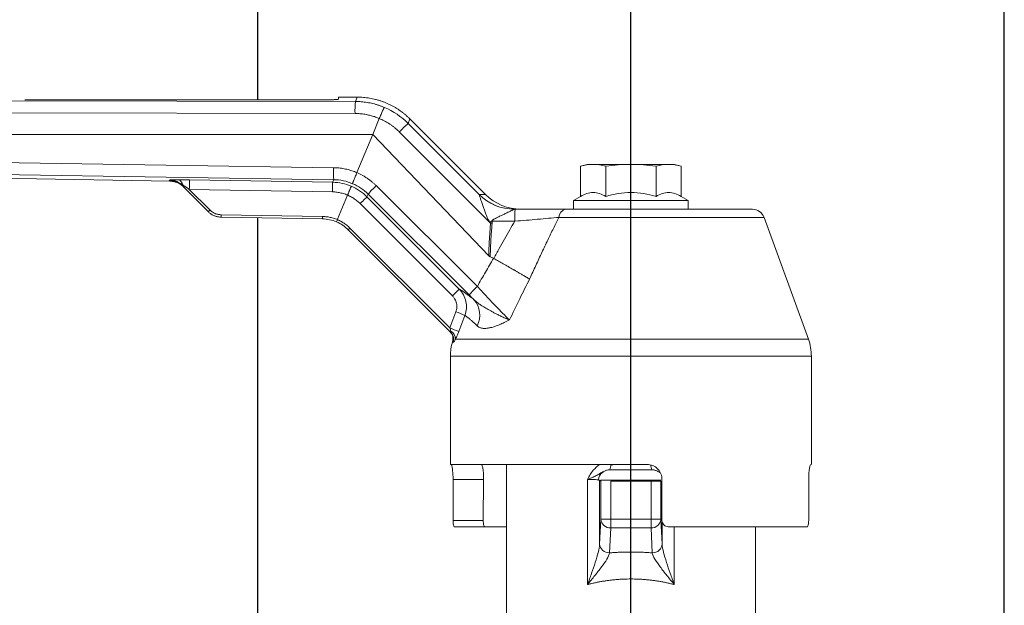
# Model space of a CAD drawing. Header units: metres. Extents: x 70279.8 to 70377.7, y 409251.8 to 409331.5.
# Tile 191 of 244: x 70323.6509 to 70323.73, y 409325.9095 to 409325.9565. Entities that reach past the tile are written whole.
import ezdxf

# ---------------------------------------------------------------- set-up
doc = ezdxf.new("R2010")
doc.units = ezdxf.units.M

# ---------------------------------------------------------------- blocks, each defined once
blk = doc.blocks.new('Reactor_20170118')
at = {"color": 7, "ltscale": 0.1}
for p, q in [((400, 1261), (400, 1561.44)), ((370, 1441), (370, 1350.055)), ((430, 1291), (430, 1441)), ((370, 1340.577), (370, 1291))]:
    blk.add_line(p, q, dxfattribs=at)
at = {"color": 7, "linetype": 'Continuous', "lineweight": 15, "ltscale": 0.1}
for p, q in [((378.018, 1350.265), (376.5, 1350.265)), ((376.5, 1350.265), (376.5, 1350.097)), ((377.873, 1349.914), (378.018, 1350.265)), ((322.994, 1350.015), (377.873, 1349.914)), ((375.7, 1350.055), (351.3, 1350.055)), ((322.959, 1349.051), (377.838, 1348.95)), ((379.789, 1348.548), (379.257, 1347.265)), ((382.107, 1348.153), (382.255, 1348.51)), ((382.107, 1348.153), (387.811, 1342.437)), ((388.325, 1342.44), (382.255, 1348.51)), ((320.712, 1347.265), (379.257, 1347.265)), ((377.988, 1344.202), (379.257, 1347.265)), ((379.257, 1347.265), (388.582, 1337.527)), ((381.398, 1347.471), (388.73, 1340.14)), ((376.112, 1344.6), (322.999, 1345.433)), ((395.959, 1344.72), (396.5, 1344.865)), ((395.959, 1344.72), (395.959, 1342.287)), ((396.969, 1344.865), (396.5, 1344.865)), ((400, 1344.865), (396.969, 1344.865)), ((397.979, 1344.72), (397.979, 1342.287)), ((403.031, 1344.865), (400, 1344.865)), ((402.021, 1344.72), (402.021, 1342.287)), ((403.5, 1344.865), (403.031, 1344.865)), ((403.5, 1344.865), (404.041, 1344.72)), ((404.041, 1342.287), (404.041, 1344.72)), ((376.129, 1343.636), (323.016, 1344.469)), ((362.992, 1343.52), (324.63, 1344.191)), ((362.903, 1343.609), (362.992, 1343.52)), ((364.031, 1343.079), (363.943, 1343.166)), ((366.042, 1341.068), (363.943, 1343.166)), ((376.043, 1343.427), (364.541, 1343.628)), ((376.129, 1343.636), (376.043, 1343.427)), ((387.666, 1335.069), (379.534, 1343.157)), ((366.183, 1341.202), (364.528, 1342.857)), ((364.528, 1342.857), (376.029, 1342.656)), ((376.441, 1340.465), (377.24, 1342.395)), ((378.797, 1342.258), (378.886, 1342.474)), ((378.886, 1342.474), (387.008, 1334.376)), ((388.325, 1342.44), (387.821, 1342.44)), ((386.21, 1334.847), (378.797, 1342.258)), ((395.4, 1341.965), (395.959, 1342.287)), ((395.4, 1341.265), (395.4, 1341.965)), ((404.6, 1341.965), (395.4, 1341.965)), ((404.041, 1342.287), (404.6, 1341.965)), ((404.6, 1341.965), (404.6, 1341.265)), ((367.08, 1340.821), (367.076, 1340.628)), ((375.232, 1340.679), (367.08, 1340.821)), ((390.7, 1341.265), (390.646, 1341.265)), ((375.229, 1340.486), (367.076, 1340.628)), ((375.232, 1340.679), (375.229, 1340.486)), ((376.424, 1340.426), (376.441, 1340.465)), ((388.833, 1340.3), (390.674, 1340.3)), ((394.22, 1340.607), (410.699, 1340.607)), ((410.699, 1340.607), (414.259, 1330.828)), ((377.434, 1339.744), (377.298, 1339.608)), ((385.538, 1331.368), (377.298, 1339.608)), ((385.452, 1331.727), (377.434, 1339.744)), ((385.944, 1333.034), (385.452, 1331.727)), ((386.173, 1331.433), (386.663, 1332.741)), ((385.912, 1330.828), (414.259, 1330.828)), ((385.5, 1320.765), (385.5, 1329.46)), ((385.5, 1329.46), (414.5, 1329.46)), ((414.5, 1329.46), (414.5, 1320.765)), ((401.3, 1320.765), (385.5, 1320.765)), ((390, 1305.361), (390, 1320.765)), ((398.7, 1320.765), (398.392, 1320.712)), ((402.353, 1320.106), (402.178, 1320.202)), ((385.717, 1319.565), (385.717, 1316.265)), ((385.717, 1319.565), (388.172, 1319.565)), ((388.172, 1319.565), (388.143, 1316.265)), ((396.512, 1319.567), (396.512, 1311.117)), ((397.403, 1319.5), (397.403, 1319.53)), ((397.403, 1319.5), (397.488, 1319.5)), ((397.488, 1314.351), (397.488, 1319.5)), ((397.5, 1319.5), (397.58, 1319.421)), ((397.58, 1319.5), (398.379, 1319.5)), ((397.58, 1319.421), (397.58, 1316.362)), ((398.379, 1319.5), (401.621, 1319.5)), ((398.379, 1319.421), (398.379, 1316.362)), ((398.379, 1319.421), (401.621, 1319.421)), ((401.621, 1319.421), (401.621, 1319.5)), ((401.621, 1316.362), (401.621, 1319.421)), ((401.621, 1319.421), (402.42, 1319.421)), ((402.42, 1316.362), (402.42, 1319.421)), ((402.5, 1316.265), (402.5, 1319.565)), ((414.283, 1319.565), (414.283, 1316.265)), ((388.143, 1316.265), (385.717, 1316.265)), ((397.58, 1316.362), (397.489, 1314.36)), ((398.379, 1316.362), (397.58, 1316.362)), ((398.379, 1316.362), (401.621, 1316.362)), ((398.379, 1315.669), (398.379, 1316.362)), ((401.621, 1316.362), (401.621, 1315.669)), ((402.42, 1316.362), (401.621, 1316.362)), ((402.511, 1314.36), (402.42, 1316.362)), ((385.814, 1315.765), (388.255, 1315.765)), ((388.255, 1315.765), (390, 1315.765)), ((398.289, 1313.667), (398.379, 1315.669)), ((398.379, 1315.669), (401.621, 1315.669)), ((401.621, 1315.669), (401.712, 1313.667)), ((402.512, 1316.196), (402.512, 1314.351)), ((414.186, 1315.765), (403, 1315.765)), ((403.488, 1311.117), (403.488, 1315.765)), ((410, 1315.765), (410, 1305.361))]:
    blk.add_line(p, q, dxfattribs=at)
at = {"color": 7, "linetype": 'Continuous', "lineweight": 15, "flags": 128}
for points in [[(364.541, 1343.628), (364.541, 1343.607), (364.54, 1343.559), (364.539, 1343.486), (364.537, 1343.39), (364.535, 1343.275), (364.533, 1343.145), (364.53, 1343.004), (364.528, 1342.857)], [(376.029, 1342.656), (376.032, 1342.803), (376.034, 1342.944), (376.036, 1343.074), (376.038, 1343.189), (376.04, 1343.285), (376.041, 1343.358), (376.042, 1343.406), (376.043, 1343.427)], [(378.797, 1342.258), (378.782, 1342.243), (378.748, 1342.209), (378.696, 1342.157), (378.629, 1342.09), (378.548, 1342.009), (378.456, 1341.916), (378.356, 1341.817), (378.252, 1341.713)], [(378.252, 1341.713), (382.403, 1337.563), (385.664, 1334.302)], [(385.664, 1334.302), (385.768, 1334.405), (385.868, 1334.505), (385.96, 1334.597), (386.041, 1334.678), (386.109, 1334.746), (386.16, 1334.798), (386.194, 1334.832), (386.21, 1334.847)]]:
    blk.add_lwpolyline(points, dxfattribs=at)
at = {"color": 7, "linetype": 'Continuous', "lineweight": 15}
for centre, radius, start, end in [((385.551, 1349.153), 7.715, 174.34298, 181.50922), ((391.747, 1337.421), 14.426, 131.93177, 135.84006), ((383.951, 1344.26), 7.846, 177.51617, 184.55842), ((363.487, 1343.147), 0.512, 7.43627, 71.44806), ((386.574, 1335.844), 10.151, 133.91085, 139.22578), ((390.642, 1345.267), 4.002, 224.98563, 269.96343), ((390.647, 1345.249), 3.984, 224.82399, 269.98632), ((364.738, 1342.58), 1.997, 310.77597, 316.37501), ((400.016, 1340.535), 9.345, 175.52251, 181.44466), ((394.911, 1340.599), 0.691, 105.38823, 179.31456), ((409.76, 1340.265), 1, 20, 90), ((363.345, 1436.241), 99.269, 284.76811, 284.87756), ((400.245, 1463.092), 123.49, 264.64962, 264.707), ((394.899, 1327.555), 10.43, 133.91006, 139.16047), ((385.988, 1332.761), 1.869, 332.69643, 41.54339), ((382.976, 1324.727), 8.822, 65.29394, 70.34215), ((382.54, 1323.539), 8.69, 65.28537, 70.41736), ((385.198, 1330.84), 0.714, 359.04083, 61.7306), ((384.975, 1330.807), 0.794, 343.27342, 44.92596), ((389.5, 1329.46), 4, 162.972, 180), ((410.5, 1329.46), 4, 0, 20), ((397.156, 1320.79), 1.241, 338.71877, 358.85977), ((402.773, 1320.767), 1.166, 182.36395, 201.52608), ((398.34, 1316.432), 0.764, 185.26416, 272.92962), ((401.66, 1316.432), 0.764, 267.07038, 354.73584)]:
    blk.add_arc(centre, radius, start, end, dxfattribs=at)
at = {"color": 7, "linetype": 'Continuous', "lineweight": 15, "extrusion": (7.19671e-16, -8.81357e-32, -1)}
blk.add_ellipse((391.165, 1345.265), major_axis=(-4.011, 0), ratio=0.997265, start_param=4.712389, end_param=5.499157, dxfattribs=at)
at = {"color": 7, "linetype": 'Continuous', "lineweight": 15}
for points, knots in [([(378.018, 1350.265), (378.101, 1350.264), (378.266, 1350.262), (378.513, 1350.246), (378.76, 1350.221), (379.005, 1350.185), (379.248, 1350.139), (379.49, 1350.083), (379.728, 1350.018), (379.964, 1349.942), (380.197, 1349.857), (380.426, 1349.762), (380.65, 1349.658), (380.871, 1349.544), (381.086, 1349.422), (381.296, 1349.291), (381.501, 1349.151), (381.699, 1349.003), (381.892, 1348.847), (382.078, 1348.683), (382.196, 1348.568), (382.255, 1348.51)], [0, 0, 0, 0, 0.052638, 0.105274, 0.157908, 0.21054, 0.26317, 0.3158, 0.368428, 0.421056, 0.473684, 0.526311, 0.578939, 0.631567, 0.684196, 0.736826, 0.789457, 0.84209, 0.894724, 0.947361, 1, 1, 1, 1]), ([(375.7, 1350.055), (375.729, 1350.055), (375.786, 1350.056), (375.872, 1350.056), (375.957, 1350.058), (376.041, 1350.059), (376.121, 1350.062), (376.197, 1350.064), (376.273, 1350.068), (376.352, 1350.073), (376.426, 1350.079), (376.487, 1350.088), (376.495, 1350.094), (376.5, 1350.097)], [0, 0, 0, 0, 0.068074, 0.137266, 0.207581, 0.279018, 0.351581, 0.425271, 0.500089, 0.595177, 0.71021, 0.845162, 1, 1, 1, 1]), ([(380.197, 1349.44), (380.121, 1349.471), (379.971, 1349.532), (379.742, 1349.613), (379.511, 1349.684), (379.278, 1349.746), (379.045, 1349.798), (378.81, 1349.84), (378.576, 1349.873), (378.341, 1349.896), (378.107, 1349.911), (377.951, 1349.913), (377.873, 1349.914)], [0, 0, 0, 0, 0.102227, 0.203956, 0.30519, 0.405929, 0.506173, 0.605923, 0.70518, 0.803944, 0.902218, 1, 1, 1, 1]), ([(377.838, 1348.95), (377.905, 1348.949), (378.039, 1348.947), (378.239, 1348.935), (378.438, 1348.914), (378.637, 1348.886), (378.878, 1348.841), (379.159, 1348.773), (379.479, 1348.674), (379.685, 1348.59), (379.789, 1348.548)], [0, 0, 0, 0, 0.100171, 0.200084, 0.299903, 0.399789, 0.499904, 0.666512, 0.83296, 1, 1, 1, 1]), ([(380.197, 1349.44), (380.195, 1349.438), (380.19, 1349.433), (380.179, 1349.414), (380.164, 1349.386), (380.144, 1349.347), (380.12, 1349.297), (380.092, 1349.237), (380.053, 1349.152), (380, 1349.035), (379.932, 1348.881), (379.861, 1348.717), (379.813, 1348.604), (379.789, 1348.548)], [0, 0, 0, 0, 0.066202, 0.134681, 0.205178, 0.277379, 0.350914, 0.425365, 0.500284, 0.626648, 0.753588, 0.878757, 1, 1, 1, 1]), ([(379.789, 1348.548), (379.855, 1348.52), (379.988, 1348.463), (380.182, 1348.366), (380.371, 1348.262), (380.556, 1348.15), (380.735, 1348.03), (380.909, 1347.902), (381.078, 1347.767), (381.242, 1347.623), (381.346, 1347.522), (381.398, 1347.471)], [0, 0, 0, 0, 0.111386, 0.222384, 0.333128, 0.443752, 0.554394, 0.665197, 0.776301, 0.887854, 1, 1, 1, 1]), ([(377.988, 1344.202), (377.922, 1344.229), (377.789, 1344.284), (377.586, 1344.355), (377.381, 1344.418), (377.174, 1344.471), (376.966, 1344.515), (376.755, 1344.55), (376.542, 1344.576), (376.328, 1344.594), (376.184, 1344.598), (376.112, 1344.6)], [0, 0, 0, 0, 0.112012, 0.223317, 0.334118, 0.444623, 0.55504, 0.665579, 0.776448, 0.887854, 1, 1, 1, 1]), ([(377.641, 1343.314), (377.641, 1343.317), (377.642, 1343.323), (377.647, 1343.343), (377.655, 1343.369), (377.665, 1343.401), (377.678, 1343.435), (377.69, 1343.47), (377.703, 1343.504), (377.716, 1343.537), (377.727, 1343.566), (377.75, 1343.624), (377.788, 1343.721), (377.849, 1343.87), (377.917, 1344.032), (377.965, 1344.145), (377.988, 1344.201)], [0, 0, 0, 0, 0.069378, 0.135812, 0.198613, 0.257192, 0.311074, 0.359888, 0.403368, 0.441328, 0.473654, 0.500281, 0.622753, 0.748468, 0.875036, 1, 1, 1, 1]), ([(379.534, 1343.157), (379.478, 1343.211), (379.366, 1343.32), (379.189, 1343.472), (379.006, 1343.616), (378.816, 1343.751), (378.619, 1343.878), (378.415, 1343.996), (378.205, 1344.105), (378.061, 1344.169), (377.988, 1344.201)], [0, 0, 0, 0, 0.1243636, 0.2485333, 0.3726934, 0.4970316, 0.621738, 0.7470052, 0.8730273, 1, 1, 1, 1]), ([(363.65, 1343.632), (363.616, 1343.631), (363.547, 1343.63), (363.447, 1343.628), (363.347, 1343.626), (363.224, 1343.622), (363.074, 1343.616), (362.963, 1343.612), (362.903, 1343.609)], [0, 0, 0, 0, 0.117059, 0.239072, 0.366447, 0.499542, 0.727608, 1, 1, 1, 1]), ([(363.942, 1343.168), (363.912, 1343.196), (363.854, 1343.251), (363.76, 1343.324), (363.664, 1343.388), (363.566, 1343.443), (363.468, 1343.489), (363.37, 1343.527), (363.273, 1343.557), (363.177, 1343.58), (363.083, 1343.596), (362.992, 1343.606), (362.932, 1343.608), (362.903, 1343.609)], [0, 0, 0, 0, 0.105693, 0.208425, 0.308197, 0.405011, 0.498867, 0.589767, 0.677713, 0.762707, 0.844751, 0.923848, 1, 1, 1, 1]), ([(362.903, 1343.609), (363.131, 1343.606), (363.349, 1343.554), (363.711, 1343.407), (363.855, 1343.316), (363.972, 1343.23)], [0, 0, 0, 0, 0.5, 0.5, 1, 1, 1, 1]), ([(364.031, 1343.079), (364.001, 1343.107), (363.942, 1343.164), (363.847, 1343.237), (363.752, 1343.3), (363.656, 1343.354), (363.562, 1343.398), (363.47, 1343.434), (363.38, 1343.463), (363.294, 1343.485), (363.212, 1343.501), (363.135, 1343.511), (363.062, 1343.518), (363.015, 1343.519), (362.992, 1343.52)], [0, 0, 0, 0, 0.107806, 0.211162, 0.310069, 0.404527, 0.494535, 0.580093, 0.661202, 0.73786, 0.81007, 0.877829, 0.941139, 1, 1, 1, 1]), ([(364.541, 1343.628), (364.5, 1343.629), (364.418, 1343.63), (364.297, 1343.632), (364.178, 1343.633), (364.026, 1343.634), (363.845, 1343.634), (363.714, 1343.633), (363.65, 1343.632)], [0, 0, 0, 0, 0.132801, 0.263358, 0.392165, 0.519737, 0.765719, 1, 1, 1, 1]), ([(363.995, 1343.213), (364.026, 1343.192), (364.098, 1343.145), (364.218, 1343.065), (364.365, 1342.967), (364.47, 1342.896), (364.528, 1342.857)], [0, 0, 0, 0, 0.177844, 0.403733, 0.677766, 1, 1, 1, 1]), ([(364.528, 1342.857), (364.422, 1342.929), (364.244, 1343.048), (364.066, 1343.165), (363.995, 1343.213)], [0, 0, 0, 0, 0.596278, 1, 1, 1, 1]), ([(377.641, 1343.314), (377.405, 1343.416), (377.154, 1343.495), (376.648, 1343.603), (376.39, 1343.633), (376.129, 1343.636)], [0, 0, 0, 0, 0.5, 0.5, 1, 1, 1, 1]), ([(378.886, 1342.474), (378.707, 1342.653), (378.513, 1342.812), (378.096, 1343.094), (377.872, 1343.216), (377.641, 1343.314)], [0, 0, 0, 0, 0.5, 0.5, 1, 1, 1, 1]), ([(376.029, 1342.656), (376.089, 1342.654), (376.208, 1342.65), (376.386, 1342.632), (376.561, 1342.604), (376.734, 1342.567), (376.905, 1342.52), (377.075, 1342.463), (377.185, 1342.418), (377.24, 1342.395)], [0, 0, 0, 0, 0.143989, 0.286854, 0.429039, 0.570995, 0.713174, 0.856028, 1, 1, 1, 1]), ([(377.24, 1342.395), (377.252, 1342.423), (377.276, 1342.48), (377.311, 1342.567), (377.347, 1342.653), (377.382, 1342.736), (377.415, 1342.816), (377.448, 1342.896), (377.48, 1342.975), (377.509, 1343.044), (377.529, 1343.093), (377.534, 1343.103), (377.536, 1343.109)], [0, 0, 0, 0, 0.077538, 0.158064, 0.24115, 0.326267, 0.412795, 0.500049, 0.617041, 0.741185, 0.86986, 1, 1, 1, 1]), ([(377.24, 1342.395), (377.294, 1342.371), (377.401, 1342.323), (377.557, 1342.241), (377.707, 1342.152), (377.852, 1342.055), (377.991, 1341.949), (378.125, 1341.836), (378.21, 1341.754), (378.252, 1341.713)], [0, 0, 0, 0, 0.143939, 0.286793, 0.428994, 0.570977, 0.713182, 0.856047, 1, 1, 1, 1]), ([(387.821, 1342.44), (387.819, 1342.44), (387.815, 1342.44), (387.813, 1342.438), (387.811, 1342.437)], [0, 0, 0, 0, 0.500134, 1, 1, 1, 1]), ([(387.811, 1342.437), (387.812, 1342.435), (387.813, 1342.43), (387.818, 1342.411), (387.826, 1342.385), (387.837, 1342.349), (387.856, 1342.291), (387.887, 1342.198), (387.941, 1342.034), (388.024, 1341.794), (388.125, 1341.498), (388.238, 1341.177), (388.335, 1340.909), (388.418, 1340.693), (388.484, 1340.533), (388.554, 1340.386), (388.619, 1340.294), (388.649, 1340.251)], [0, 0, 0, 0, 0.0230426, 0.0469173, 0.0719118, 0.098274, 0.1262138, 0.1840772, 0.2507366, 0.3620689, 0.5002737, 0.6179644, 0.7499239, 0.8205034, 0.8750001, 0.9425414, 1, 1, 1, 1]), ([(397.979, 1342.287), (397.649, 1342.478), (397.314, 1342.6), (396.799, 1342.6), (396.627, 1342.57), (396.29, 1342.462), (396.124, 1342.383), (395.959, 1342.287)], [0, 0, 0, 0, 0.5, 0.5, 0.75, 0.75, 1, 1, 1, 1]), ([(402.021, 1342.287), (401.361, 1342.478), (400.691, 1342.6), (399.66, 1342.6), (399.317, 1342.57), (398.643, 1342.462), (398.31, 1342.383), (397.979, 1342.287)], [0, 0, 0, 0, 0.5, 0.5, 0.75, 0.75, 1, 1, 1, 1]), ([(404.041, 1342.287), (403.712, 1342.478), (403.377, 1342.6), (402.861, 1342.6), (402.69, 1342.57), (402.352, 1342.462), (402.186, 1342.383), (402.021, 1342.287)], [0, 0, 0, 0, 0.5, 0.5, 0.75, 0.75, 1, 1, 1, 1]), ([(366.042, 1341.068), (366.071, 1341.04), (366.129, 1340.985), (366.223, 1340.911), (366.322, 1340.846), (366.424, 1340.789), (366.529, 1340.74), (366.637, 1340.701), (366.746, 1340.67), (366.856, 1340.647), (366.966, 1340.633), (367.04, 1340.63), (367.076, 1340.628)], [0, 0, 0, 0, 0.10471, 0.208372, 0.310987, 0.412555, 0.513077, 0.612552, 0.710981, 0.808366, 0.904705, 1, 1, 1, 1]), ([(367.08, 1340.821), (367.046, 1340.823), (366.98, 1340.825), (366.881, 1340.839), (366.783, 1340.86), (366.687, 1340.888), (366.573, 1340.931), (366.444, 1340.996), (366.305, 1341.088), (366.224, 1341.164), (366.183, 1341.202)], [0, 0, 0, 0, 0.100685, 0.20044, 0.299858, 0.399536, 0.500064, 0.666801, 0.832524, 1, 1, 1, 1]), ([(388.833, 1340.3), (388.829, 1340.304), (388.821, 1340.311), (388.82, 1340.329), (388.83, 1340.346), (388.848, 1340.365), (388.875, 1340.385), (388.914, 1340.411), (388.97, 1340.444), (389.041, 1340.483), (389.155, 1340.543), (389.344, 1340.639), (389.584, 1340.758), (389.855, 1340.889), (390.1, 1341.008), (390.288, 1341.098), (390.404, 1341.154), (390.47, 1341.186), (390.526, 1341.212), (390.572, 1341.234), (390.606, 1341.249), (390.63, 1341.26), (390.636, 1341.263), (390.64, 1341.264)], [0, 0, 0, 0, 0.006783, 0.012841, 0.020499, 0.031074, 0.044694, 0.062409, 0.089377, 0.124968, 0.163327, 0.249859, 0.388915, 0.499559, 0.635681, 0.748451, 0.792453, 0.833212, 0.870987, 0.906105, 0.93897, 0.970075, 1, 1, 1, 1]), ([(390.7, 1341.265), (391.414, 1341.265), (392.111, 1341.265), (393.129, 1341.265), (393.466, 1341.265), (394.114, 1341.265), (394.427, 1341.265), (394.728, 1341.265)], [0, 0, 0, 0, 0.5, 0.5, 0.75, 0.75, 1, 1, 1, 1]), ([(394.728, 1341.265), (397.731, 1341.265), (401.548, 1341.265), (407.811, 1341.265), (409.76, 1341.265), (409.76, 1341.265)], [0, 0, 0, 0, 0.5, 0.5, 1, 1, 1, 1]), ([(376.424, 1340.426), (376.37, 1340.448), (376.261, 1340.492), (376.094, 1340.547), (375.926, 1340.593), (375.755, 1340.629), (375.583, 1340.656), (375.408, 1340.673), (375.291, 1340.677), (375.232, 1340.679)], [0, 0, 0, 0, 0.143941, 0.286804, 0.429015, 0.571007, 0.713214, 0.856069, 1, 1, 1, 1]), ([(376.349, 1340.248), (376.348, 1340.248), (376.356, 1340.266), (376.385, 1340.335), (376.406, 1340.384), (376.424, 1340.426)], [0, 0, 0, 0, 0.5, 0.5, 1, 1, 1, 1]), ([(377.434, 1339.744), (377.392, 1339.785), (377.308, 1339.867), (377.174, 1339.98), (377.035, 1340.086), (376.89, 1340.183), (376.74, 1340.273), (376.585, 1340.355), (376.478, 1340.402), (376.424, 1340.426)], [0, 0, 0, 0, 0.143931, 0.286786, 0.428993, 0.570985, 0.713196, 0.856059, 1, 1, 1, 1]), ([(388.73, 1340.14), (388.715, 1339.963), (388.684, 1339.611), (388.646, 1339.083), (388.617, 1338.561), (388.594, 1338.043), (388.586, 1337.698), (388.582, 1337.527)], [0, 0, 0, 0, 0.20378, 0.405629, 0.605587, 0.803696, 1, 1, 1, 1]), ([(388.649, 1340.251), (388.666, 1340.23), (388.694, 1340.194), (388.72, 1340.156), (388.73, 1340.14)], [0, 0, 0, 0, 0.585238, 1, 1, 1, 1]), ([(388.701, 1337.44), (388.705, 1337.616), (388.713, 1337.97), (388.736, 1338.503), (388.766, 1339.041), (388.805, 1339.583), (388.837, 1339.946), (388.853, 1340.129)], [0, 0, 0, 0, 0.196172, 0.394212, 0.594167, 0.796081, 1, 1, 1, 1]), ([(388.853, 1340.129), (388.854, 1340.145), (388.855, 1340.181), (388.847, 1340.239), (388.838, 1340.279), (388.833, 1340.3)], [0, 0, 0, 0, 0.2869775, 0.6189025, 1, 1, 1, 1]), ([(390.674, 1340.3), (390.538, 1340.067), (390.259, 1339.592), (389.844, 1338.861), (389.421, 1338.098), (389.14, 1337.577), (388.997, 1337.313)], [0, 0, 0, 0, 0.236456, 0.481923, 0.736429, 1, 1, 1, 1]), ([(394.22, 1340.607), (393.954, 1340.583), (393.677, 1340.558), (393.105, 1340.507), (392.808, 1340.481), (391.912, 1340.404), (391.301, 1340.352), (390.674, 1340.3)], [0, 0, 0, 0, 0.25, 0.25, 0.5, 0.5, 1, 1, 1, 1]), ([(391.864, 1335.659), (392.031, 1336.025), (392.356, 1336.739), (392.842, 1337.782), (393.313, 1338.772), (393.768, 1339.709), (394.072, 1340.313), (394.22, 1340.607)], [0, 0, 0, 0, 0.219801, 0.429667, 0.629627, 0.819722, 1, 1, 1, 1]), ([(388.967, 1337.327), (388.857, 1337.142), (388.636, 1336.77), (388.309, 1336.208), (387.985, 1335.641), (387.772, 1335.26), (387.666, 1335.069)], [0, 0, 0, 0, 0.248395, 0.497898, 0.748452, 1, 1, 1, 1]), ([(388.582, 1337.527), (388.601, 1337.508), (388.636, 1337.473), (388.681, 1337.45), (388.701, 1337.44)], [0, 0, 0, 0, 0.535132, 1, 1, 1, 1]), ([(391.864, 1335.659), (391.819, 1335.685), (391.73, 1335.737), (391.595, 1335.816), (391.462, 1335.893), (391.334, 1335.968), (391.21, 1336.039), (391.093, 1336.108), (390.982, 1336.172), (390.879, 1336.231), (390.783, 1336.286), (390.697, 1336.336), (390.619, 1336.381), (390.44, 1336.484), (390.154, 1336.649), (389.758, 1336.877), (389.373, 1337.098), (389.12, 1337.242), (388.997, 1337.313)], [0, 0, 0, 0, 0.059063, 0.115231, 0.16839, 0.218443, 0.265311, 0.308927, 0.34924, 0.386208, 0.419801, 0.449995, 0.476775, 0.50013, 0.634317, 0.762656, 0.884662, 1, 1, 1, 1]), ([(390.25, 1332.369), (390.522, 1332.937), (391.05, 1334.04), (391.599, 1335.131), (391.864, 1335.659)], [0, 0, 0, 0, 0.516255, 1, 1, 1, 1]), ([(387.387, 1334), (387.341, 1334.037), (387.25, 1334.11), (387.121, 1334.212), (386.999, 1334.307), (386.884, 1334.395), (386.775, 1334.476), (386.674, 1334.55), (386.579, 1334.617), (386.491, 1334.677), (386.41, 1334.73), (386.336, 1334.776), (386.269, 1334.816), (386.229, 1334.837), (386.21, 1334.847)], [0, 0, 0, 0, 0.085521, 0.170452, 0.254848, 0.338767, 0.422265, 0.505402, 0.588237, 0.67083, 0.753242, 0.835533, 0.917765, 1, 1, 1, 1]), ([(386.21, 1334.847), (386.478, 1334.577), (386.665, 1334.232), (386.825, 1333.492), (386.797, 1333.098), (386.663, 1332.741)], [0, 0, 0, 0, 0.5, 0.5, 1, 1, 1, 1]), ([(387.666, 1335.069), (387.904, 1334.806), (388.14, 1334.55), (388.489, 1334.174), (388.604, 1334.051), (388.834, 1333.807), (388.948, 1333.687), (389.281, 1333.339), (389.491, 1333.122), (389.891, 1332.718), (390.082, 1332.53), (390.25, 1332.369)], [0, 0, 0, 0, 0.25, 0.25, 0.375, 0.375, 0.5, 0.5, 0.75, 0.75, 1, 1, 1, 1]), ([(385.664, 1334.302), (385.691, 1334.274), (385.743, 1334.218), (385.812, 1334.126), (385.882, 1334.012), (385.946, 1333.873), (385.995, 1333.709), (386.02, 1333.539), (386.02, 1333.368), (385.998, 1333.197), (385.962, 1333.089), (385.944, 1333.034)], [0, 0, 0, 0, 0.083744, 0.167213, 0.251147, 0.376238, 0.500763, 0.625551, 0.750517, 0.874997, 1, 1, 1, 1]), ([(390.25, 1332.369), (390.194, 1332.392), (390.083, 1332.437), (389.916, 1332.51), (389.753, 1332.583), (389.597, 1332.656), (389.448, 1332.727), (389.308, 1332.796), (389.177, 1332.861), (389.055, 1332.924), (388.942, 1332.983), (388.74, 1333.09), (388.454, 1333.249), (388.113, 1333.454), (387.828, 1333.644), (387.592, 1333.818), (387.453, 1333.941), (387.387, 1334)], [0, 0, 0, 0, 0.065039, 0.127185, 0.186097, 0.241507, 0.293278, 0.341506, 0.386221, 0.427419, 0.465071, 0.49913, 0.629829, 0.749471, 0.840218, 0.923834, 1, 1, 1, 1]), ([(386.663, 1332.741), (386.682, 1332.729), (386.719, 1332.706), (386.783, 1332.661), (386.853, 1332.609), (386.929, 1332.548), (387.012, 1332.48), (387.102, 1332.404), (387.198, 1332.32), (387.3, 1332.228), (387.41, 1332.128), (387.525, 1332.021), (387.608, 1331.943), (387.649, 1331.904)], [0, 0, 0, 0, 0.088804, 0.177838, 0.267167, 0.356857, 0.44697, 0.537571, 0.62872, 0.720479, 0.812906, 0.906061, 1, 1, 1, 1]), ([(387.649, 1331.904), (387.67, 1331.885), (387.713, 1331.847), (387.785, 1331.801), (387.864, 1331.762), (387.949, 1331.732), (388.041, 1331.71), (388.14, 1331.696), (388.245, 1331.691), (388.357, 1331.694), (388.476, 1331.705), (388.602, 1331.725), (388.797, 1331.766), (389.08, 1331.849), (389.445, 1331.989), (389.837, 1332.165), (390.106, 1332.298), (390.25, 1332.369)], [0, 0, 0, 0, 0.04329, 0.086758, 0.1305, 0.174614, 0.219191, 0.264319, 0.310083, 0.356562, 0.403832, 0.451964, 0.501024, 0.621588, 0.750247, 0.866591, 1, 1, 1, 1]), ([(385.452, 1331.727), (385.471, 1331.676), (385.504, 1331.589), (385.527, 1331.504), (385.537, 1331.468)], [0, 0, 0, 0, 0.579976, 1, 1, 1, 1]), ([(385.675, 1330.63), (385.691, 1330.699), (385.722, 1330.841), (385.695, 1331.06), (385.616, 1331.266), (385.522, 1331.376), (385.476, 1331.43)], [0, 0, 0, 0, 0.245431, 0.5001041, 0.7547191, 1, 1, 1, 1]), ([(385.537, 1331.468), (385.54, 1331.452), (385.547, 1331.422), (385.554, 1331.383), (385.554, 1331.356), (385.543, 1331.364), (385.538, 1331.368)], [0, 0, 0, 0, 0.280343, 0.500605, 0.753651, 1, 1, 1, 1]), ([(385.912, 1330.828), (385.923, 1330.849), (385.944, 1330.891), (385.976, 1330.96), (386.01, 1331.033), (386.054, 1331.134), (386.11, 1331.267), (386.152, 1331.378), (386.173, 1331.433)], [0, 0, 0, 0, 0.123435, 0.247294, 0.372484, 0.499881, 0.747931, 1, 1, 1, 1]), ([(385.675, 1330.63), (385.676, 1330.63), (385.677, 1330.628), (385.689, 1330.618), (385.708, 1330.603), (385.727, 1330.587), (385.736, 1330.579)], [0, 0, 0, 0, 0.250438, 0.500506, 0.750322, 1, 1, 1, 1]), ([(385.736, 1330.579), (385.739, 1330.577), (385.745, 1330.574), (385.759, 1330.583), (385.777, 1330.6), (385.804, 1330.638), (385.846, 1330.705), (385.89, 1330.787), (385.912, 1330.828)], [0, 0, 0, 0, 0.125478, 0.249875, 0.374506, 0.500684, 0.751929, 1, 1, 1, 1]), ([(385.558, 1320.765), (385.573, 1320.765), (385.589, 1320.734), (385.625, 1320.614), (385.643, 1320.525), (385.676, 1320.305), (385.691, 1320.171), (385.711, 1319.882), (385.717, 1319.724), (385.717, 1319.565)], [0, 0, 0, 0, 0.25, 0.25, 0.5, 0.5, 0.75, 0.75, 1, 1, 1, 1]), ([(388.172, 1319.565), (388.174, 1319.724), (388.168, 1319.881), (388.146, 1320.172), (388.13, 1320.305), (388.092, 1320.525), (388.07, 1320.614), (388.029, 1320.733), (388.009, 1320.765), (387.992, 1320.765)], [0, 0, 0, 0, 0.25, 0.25, 0.5, 0.5, 0.75, 0.75, 1, 1, 1, 1]), ([(397.481, 1320.765), (397.304, 1320.618), (396.902, 1320.286), (396.652, 1319.825), (396.512, 1319.567)], [0, 0, 0, 0, 0.441761, 1, 1, 1, 1]), ([(396.512, 1319.567), (396.555, 1319.583), (396.642, 1319.616), (396.767, 1319.666), (396.91, 1319.724), (397.063, 1319.792), (397.227, 1319.873), (397.377, 1319.954), (397.524, 1320.039), (397.666, 1320.124), (397.772, 1320.177), (397.822, 1320.202)], [0, 0, 0, 0, 0.082885, 0.166235, 0.250223, 0.377779, 0.500263, 0.632191, 0.750269, 0.880788, 1, 1, 1, 1]), ([(397.822, 1320.202), (397.802, 1320.191), (397.763, 1320.167), (397.707, 1320.126), (397.646, 1320.074), (397.582, 1320.007), (397.511, 1319.911), (397.451, 1319.795), (397.41, 1319.661), (397.405, 1319.573), (397.403, 1319.53)], [0, 0, 0, 0, 0.083314, 0.166826, 0.250297, 0.379683, 0.500707, 0.682217, 0.848446, 1, 1, 1, 1]), ([(397.822, 1320.202), (397.856, 1320.22), (397.926, 1320.258), (398.043, 1320.301), (398.173, 1320.333), (398.265, 1320.337), (398.312, 1320.339)], [0, 0, 0, 0, 0.223409, 0.466021, 0.724851, 1, 1, 1, 1]), ([(401.688, 1320.339), (401.576, 1320.339), (401.353, 1320.338), (401.016, 1320.337), (400.678, 1320.336), (400.339, 1320.336), (400, 1320.336), (399.661, 1320.336), (399.322, 1320.336), (398.984, 1320.337), (398.647, 1320.338), (398.424, 1320.339), (398.312, 1320.339)], [0, 0, 0, 0, 0.1, 0.200001, 0.3, 0.4, 0.5, 0.6, 0.699999, 0.799999, 0.9, 1, 1, 1, 1]), ([(402.5, 1319.565), (402.5, 1319.724), (402.469, 1319.88), (402.348, 1320.171), (402.258, 1320.304), (402.037, 1320.525), (401.904, 1320.614), (401.616, 1320.733), (401.458, 1320.765), (401.3, 1320.765)], [0, 0, 0, 0, 0.25, 0.25, 0.5, 0.5, 0.75, 0.75, 1, 1, 1, 1]), ([(402.178, 1320.202), (402.146, 1320.22), (402.083, 1320.253), (401.985, 1320.292), (401.886, 1320.319), (401.787, 1320.336), (401.721, 1320.338), (401.688, 1320.339)], [0, 0, 0, 0, 0.212466, 0.41666, 0.614531, 0.808217, 1, 1, 1, 1]), ([(414.442, 1320.765), (414.427, 1320.765), (414.411, 1320.734), (414.375, 1320.614), (414.357, 1320.525), (414.324, 1320.305), (414.309, 1320.171), (414.289, 1319.882), (414.283, 1319.724), (414.283, 1319.565)], [0, 0, 0, 0, 0.25, 0.25, 0.5, 0.5, 0.75, 0.75, 1, 1, 1, 1]), ([(397.403, 1319.53), (397.33, 1319.539), (397.211, 1319.546), (396.905, 1319.559), (396.717, 1319.564), (396.512, 1319.567)], [0, 0, 0, 0, 0.5, 0.5, 1, 1, 1, 1]), ([(401.621, 1319.5), (401.724, 1319.5), (401.825, 1319.5), (402.015, 1319.5), (402.102, 1319.5), (402.322, 1319.5), (402.411, 1319.5), (402.416, 1319.5)], [0, 0, 0, 0, 0.25, 0.25, 0.5, 0.5, 1, 1, 1, 1]), ([(385.814, 1315.765), (385.786, 1315.765), (385.761, 1315.818), (385.727, 1316.001), (385.717, 1316.132), (385.717, 1316.265)], [0, 0, 0, 0, 0.5, 0.5, 1, 1, 1, 1]), ([(388.143, 1316.265), (388.142, 1316.131), (388.152, 1316.001), (388.192, 1315.817), (388.222, 1315.765), (388.255, 1315.765)], [0, 0, 0, 0, 0.5, 0.5, 1, 1, 1, 1]), ([(402.5, 1316.265), (402.5, 1316.132), (402.555, 1316.002), (402.741, 1315.818), (402.87, 1315.765), (403, 1315.765)], [0, 0, 0, 0, 0.5, 0.5, 1, 1, 1, 1]), ([(414.186, 1315.765), (414.214, 1315.765), (414.239, 1315.818), (414.273, 1316.001), (414.283, 1316.132), (414.283, 1316.265)], [0, 0, 0, 0, 0.5, 0.5, 1, 1, 1, 1]), ([(396.512, 1311.117), (396.625, 1311.422), (396.735, 1311.726), (396.946, 1312.323), (397.047, 1312.616), (397.229, 1313.179), (397.311, 1313.447), (397.439, 1313.946), (397.483, 1314.169), (397.488, 1314.351)], [0, 0, 0, 0, 0.25, 0.25, 0.5, 0.5, 0.75, 0.75, 1, 1, 1, 1]), ([(398.289, 1313.667), (398.081, 1313.669), (397.875, 1313.745), (397.579, 1314.001), (397.492, 1314.18), (397.489, 1314.36)], [0, 0, 0, 0, 0.5, 0.5, 1, 1, 1, 1]), ([(402.511, 1314.36), (402.509, 1314.18), (402.421, 1314.001), (402.126, 1313.745), (401.919, 1313.669), (401.712, 1313.667)], [0, 0, 0, 0, 0.5, 0.5, 1, 1, 1, 1]), ([(402.512, 1314.351), (402.517, 1314.169), (402.561, 1313.946), (402.689, 1313.447), (402.771, 1313.179), (402.953, 1312.616), (403.054, 1312.323), (403.265, 1311.726), (403.375, 1311.422), (403.488, 1311.117)], [0, 0, 0, 0, 0.25, 0.25, 0.5, 0.5, 0.75, 0.75, 1, 1, 1, 1]), ([(398.288, 1313.66), (398.266, 1313.521), (398.183, 1313.35), (397.952, 1312.963), (397.806, 1312.755), (397.477, 1312.314), (397.296, 1312.082), (396.915, 1311.607), (396.716, 1311.363), (396.512, 1311.117)], [0, 0, 0, 0, 0.25, 0.25, 0.5, 0.5, 0.75, 0.75, 1, 1, 1, 1]), ([(401.712, 1313.667), (401.598, 1313.676), (401.37, 1313.693), (401.027, 1313.711), (400.685, 1313.725), (400.342, 1313.733), (400, 1313.736), (399.658, 1313.733), (399.315, 1313.725), (398.973, 1313.711), (398.63, 1313.693), (398.403, 1313.676), (398.289, 1313.667)], [0, 0, 0, 0, 0.100604, 0.200807, 0.300706, 0.400404, 0.5, 0.599596, 0.699294, 0.799193, 0.899396, 1, 1, 1, 1]), ([(403.488, 1311.117), (403.284, 1311.363), (403.085, 1311.607), (402.704, 1312.082), (402.523, 1312.314), (402.194, 1312.755), (402.048, 1312.963), (401.817, 1313.35), (401.734, 1313.521), (401.713, 1313.66)], [0, 0, 0, 0, 0.25, 0.25, 0.5, 0.5, 0.75, 0.75, 1, 1, 1, 1]), ([(396.512, 1311.117), (396.606, 1311.141), (396.793, 1311.19), (397.078, 1311.256), (397.365, 1311.316), (397.654, 1311.369), (397.945, 1311.417), (398.237, 1311.458), (398.529, 1311.492), (398.823, 1311.521), (399.117, 1311.543), (399.411, 1311.558), (399.706, 1311.568), (399.902, 1311.569), (400, 1311.57)], [0, 0, 0, 0, 0.085661, 0.170784, 0.255403, 0.339552, 0.423264, 0.506575, 0.589519, 0.672132, 0.75445, 0.836509, 0.918347, 1, 1, 1, 1]), ([(400, 1311.57), (399.902, 1311.569), (399.706, 1311.568), (399.411, 1311.558), (399.117, 1311.543), (398.823, 1311.521), (398.529, 1311.492), (398.237, 1311.458), (397.945, 1311.417), (397.654, 1311.369), (397.365, 1311.316), (397.078, 1311.256), (396.793, 1311.19), (396.606, 1311.141), (396.512, 1311.117)], [0, 0, 0, 0, 0.081653, 0.163491, 0.24555, 0.327868, 0.410481, 0.493425, 0.576736, 0.660448, 0.744597, 0.829216, 0.914339, 1, 1, 1, 1]), ([(400, 1311.57), (400.098, 1311.569), (400.294, 1311.568), (400.589, 1311.558), (400.883, 1311.543), (401.177, 1311.521), (401.471, 1311.492), (401.763, 1311.458), (402.055, 1311.417), (402.346, 1311.369), (402.635, 1311.316), (402.922, 1311.256), (403.207, 1311.19), (403.394, 1311.141), (403.488, 1311.117)], [0, 0, 0, 0, 0.0816532, 0.163491, 0.2455505, 0.3278684, 0.4104813, 0.4934251, 0.5767356, 0.6604479, 0.7445966, 0.8292159, 0.9143394, 1, 1, 1, 1]), ([(403.488, 1311.117), (403.394, 1311.141), (403.207, 1311.19), (402.922, 1311.256), (402.635, 1311.316), (402.346, 1311.369), (402.055, 1311.417), (401.763, 1311.458), (401.471, 1311.492), (401.177, 1311.521), (400.883, 1311.543), (400.589, 1311.558), (400.294, 1311.568), (400.098, 1311.569), (400, 1311.57)], [0, 0, 0, 0, 0.085661, 0.170784, 0.255403, 0.339552, 0.423264, 0.506575, 0.589519, 0.672132, 0.75445, 0.836509, 0.918347, 1, 1, 1, 1])]:
    blk.add_open_spline(points, degree=3, knots=knots, dxfattribs=at)
for points in [[(380.197, 1349.44), (380.915, 1349.137), (381.558, 1348.703), (382.107, 1348.153)], [(396.969, 1344.865), (396.63, 1344.865), (396.294, 1344.81), (395.959, 1344.72)], [(397.979, 1344.72), (397.644, 1344.81), (397.307, 1344.865), (396.969, 1344.865)], [(400, 1344.865), (399.323, 1344.865), (398.65, 1344.81), (397.979, 1344.72)], [(402.021, 1344.72), (401.35, 1344.81), (400.677, 1344.865), (400, 1344.865)], [(403.031, 1344.865), (402.693, 1344.865), (402.356, 1344.81), (402.021, 1344.72)], [(404.041, 1344.72), (403.706, 1344.81), (403.37, 1344.865), (403.031, 1344.865)], [(376.043, 1343.427), (376.561, 1343.418), (377.061, 1343.311), (377.536, 1343.109)], [(377.536, 1343.109), (378.006, 1342.909), (378.436, 1342.619), (378.797, 1342.258)], [(390.64, 1341.264), (390.642, 1341.265), (390.644, 1341.265), (390.646, 1341.265)], [(376.349, 1340.248), (375.995, 1340.398), (375.613, 1340.479), (375.229, 1340.486)], [(377.298, 1339.608), (377.026, 1339.88), (376.702, 1340.098), (376.349, 1340.248)], [(388.967, 1337.327), (388.879, 1337.364), (388.79, 1337.402), (388.701, 1337.44)], [(388.997, 1337.313), (388.987, 1337.318), (388.978, 1337.323), (388.967, 1337.327)], [(387.387, 1334), (387.261, 1334.124), (387.135, 1334.249), (387.008, 1334.376)]]:
    blk.add_open_spline(points, degree=3, dxfattribs=at)

msp = doc.modelspace()

# ---------------------------------------------------------------- block references
at = {"xscale": 0.001, "yscale": 0.001, "zscale": 0.001}
msp.add_blockref('Reactor_20170118', (70323.3, 409324.6), dxfattribs=at)

doc.saveas('drawing.dxf')
